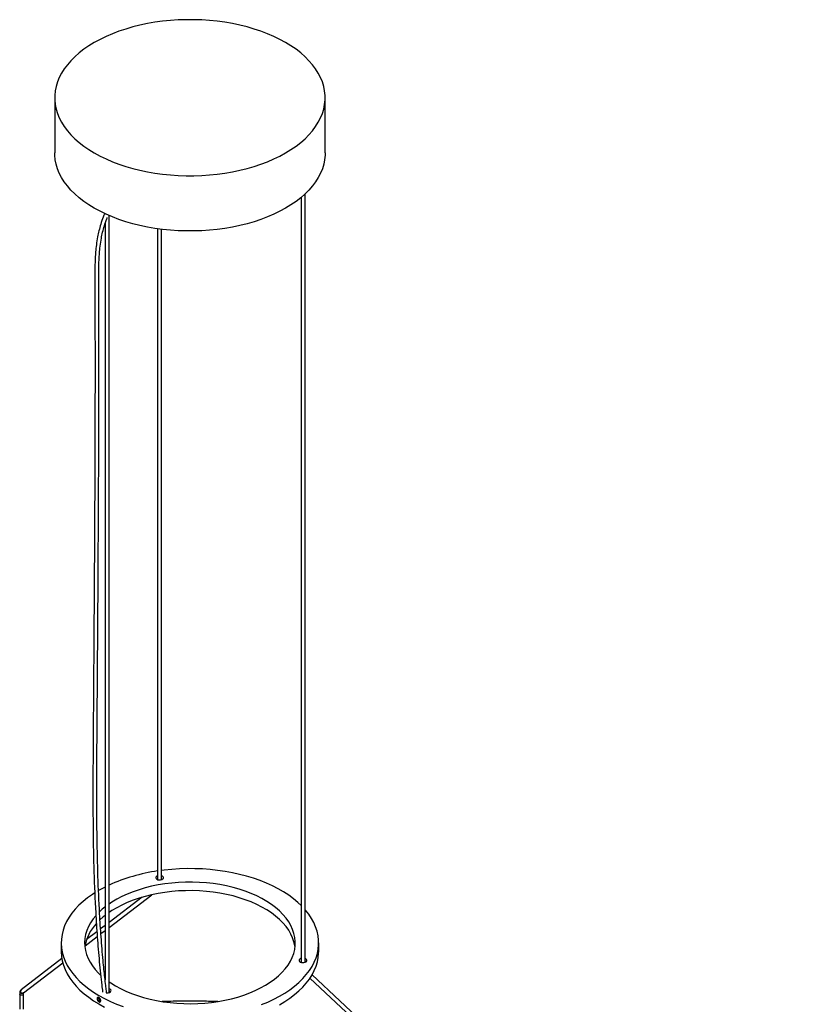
# Paper-space layout '_Isométrica' of a CAD drawing. Header units: inches. Extents: x -21.2 to 21.2, y -12.8 to 42.6.
# Tile 4 of 4: x -5.2 to 19, y 12.7 to 42.6. Entities that reach past the tile are written whole.
import ezdxf

# ---------------------------------------------------------------- set-up
doc = ezdxf.new("R2010")
doc.units = ezdxf.units.IN
doc.header["$MEASUREMENT"] = 0

psp = doc.layouts.new('_Isométrica')

# ---------------------------------------------------------------- linework, layer by layer
at = {"color": 7, "linetype": 'Continuous', "lineweight": 25}
for p, q in [((-4.094, 40.189), (-4.094, 38.516)), ((4.094, 38.516), (4.094, 40.189)), ((3.487, 14.008), (3.487, 37.276)), ((3.369, 37.172), (3.369, 14.005)), ((-2.568, 36.377), (-2.568, 13.478)), ((-2.45, 13.088), (-2.45, 36.622)), ((-0.977, 36.22), (-0.977, 16.512)), ((-0.859, 16.511), (-0.859, 36.205)), ((-2.45, 15.064), (-1.157, 16.053)), ((-1.451, 15.977), (-2.45, 15.213)), ((-2.817, 14.932), (-3.129, 14.694)), ((-2.568, 15.123), (-2.704, 15.019)), ((-2.695, 14.877), (-2.568, 14.974)), ((-3.175, 14.51), (-2.808, 14.791)), ((-3.898, 14.595), (-3.898, 14.338)), ((3.898, 14.338), (3.898, 14.595)), ((-3.879, 14.12), (-5.114, 13.175)), ((-5.043, 13.082), (-3.852, 13.993)), ((-2.578, 13.511), (-2.568, 13.504)), ((3.635, 13.526), (18.913, -0.788)), ((18.994, -0.702), (3.699, 13.628)), ((-5.154, 13.046), (-5.154, 12.584)), ((-5.036, 12.584), (-5.036, 13.046)), ((-2.776, 12.927), (-2.796, 12.898)), ((-2.761, 12.918), (-2.796, 12.898)), ((-2.796, 12.898), (-2.776, 12.847)), ((-2.779, 12.946), (-2.792, 12.938)), ((-2.736, 12.904), (-2.776, 12.927)), ((-2.725, 12.876), (-2.776, 12.847)), ((-2.776, 12.847), (-2.736, 12.824)), ((-2.716, 12.852), (-2.736, 12.904)), ((-2.736, 12.824), (-2.716, 12.852)), ((-2.72, 12.812), (-2.705, 12.82))]:
    psp.add_line(p, q, dxfattribs=at)
at = {"color": 7, "linetype": 'Continuous', "lineweight": 25, "flags": 128}
for points in [[(-2.895, 38.517), (-2.722, 38.423), (-2.54, 38.334), (-2.349, 38.252), (-2.15, 38.177), (-1.943, 38.108), (-1.73, 38.046), (-1.512, 37.992), (-1.288, 37.945), (-1.06, 37.905), (-0.828, 37.874), (-0.593, 37.85), (-0.357, 37.834), (-0.119, 37.826), (0.119, 37.826), (0.357, 37.834), (0.593, 37.85), (0.828, 37.874), (1.06, 37.905), (1.288, 37.945), (1.512, 37.992), (1.73, 38.046), (1.943, 38.108), (2.15, 38.177), (2.349, 38.252), (2.54, 38.334), (2.722, 38.423), (2.895, 38.517), (3.059, 38.617), (3.212, 38.723), (3.354, 38.833), (3.485, 38.948), (3.604, 39.067), (3.711, 39.19), (3.805, 39.316), (3.887, 39.445), (3.955, 39.577), (4.01, 39.711), (4.051, 39.846), (4.079, 39.983), (4.093, 40.12), (4.093, 40.257), (4.079, 40.395), (4.051, 40.531), (4.01, 40.667), (3.955, 40.8), (3.887, 40.932), (3.805, 41.061), (3.711, 41.188), (3.604, 41.31), (3.485, 41.429), (3.354, 41.544), (3.212, 41.655), (3.059, 41.76), (2.895, 41.86), (2.722, 41.954), (2.54, 42.043), (2.349, 42.125), (2.15, 42.2), (1.943, 42.269), (1.73, 42.331), (1.512, 42.385), (1.288, 42.432), (1.06, 42.472), (0.828, 42.503), (0.593, 42.527), (0.357, 42.543), (0.119, 42.551), (-0.119, 42.551), (-0.357, 42.543), (-0.593, 42.527), (-0.828, 42.503), (-1.06, 42.472), (-1.288, 42.432), (-1.512, 42.385), (-1.73, 42.331), (-1.943, 42.269), (-2.15, 42.2), (-2.349, 42.125), (-2.54, 42.043), (-2.722, 41.954), (-2.895, 41.86), (-3.059, 41.76), (-3.212, 41.655), (-3.354, 41.544), (-3.485, 41.429), (-3.604, 41.31), (-3.711, 41.188), (-3.805, 41.061), (-3.887, 40.932), (-3.955, 40.8), (-4.01, 40.667), (-4.051, 40.531), (-4.079, 40.395), (-4.093, 40.257), (-4.093, 40.12), (-4.079, 39.983), (-4.051, 39.846), (-4.01, 39.711), (-3.955, 39.577), (-3.887, 39.445), (-3.805, 39.316), (-3.711, 39.19), (-3.604, 39.067), (-3.485, 38.948), (-3.354, 38.833), (-3.212, 38.723), (-3.059, 38.617), (-2.895, 38.517)], [(4.094, 38.516), (4.093, 38.447), (4.079, 38.31), (4.051, 38.173), (4.01, 38.038), (3.955, 37.904), (3.887, 37.772), (3.805, 37.643), (3.711, 37.517), (3.604, 37.394), (3.485, 37.275), (3.354, 37.16), (3.212, 37.05), (3.059, 36.944), (2.895, 36.844), (2.722, 36.75), (2.54, 36.662), (2.349, 36.579), (2.15, 36.504), (1.943, 36.435), (1.73, 36.373), (1.512, 36.319), (1.288, 36.272), (1.06, 36.233), (0.828, 36.201), (0.593, 36.177), (0.357, 36.161), (0.119, 36.153), (-0.119, 36.153), (-0.357, 36.161), (-0.593, 36.177), (-0.828, 36.201), (-1.06, 36.233), (-1.288, 36.272), (-1.512, 36.319), (-1.73, 36.373), (-1.943, 36.435), (-2.15, 36.504), (-2.349, 36.579), (-2.54, 36.662), (-2.722, 36.75), (-2.895, 36.844), (-3.059, 36.944), (-3.212, 37.05), (-3.354, 37.16), (-3.485, 37.275), (-3.604, 37.394), (-3.711, 37.517), (-3.805, 37.643), (-3.887, 37.772), (-3.955, 37.904), (-4.01, 38.038), (-4.051, 38.173), (-4.079, 38.31), (-4.093, 38.447), (-4.094, 38.516)], [(3.369, 15.727), (3.269, 15.82), (3.136, 15.931), (2.992, 16.037), (2.837, 16.138), (2.672, 16.233), (2.498, 16.322), (2.314, 16.405), (2.123, 16.482), (1.924, 16.552), (1.717, 16.615), (1.505, 16.67), (1.287, 16.719), (1.065, 16.759), (0.839, 16.792), (0.61, 16.817), (0.378, 16.834), (0.146, 16.843), (-0.087, 16.844), (-0.32, 16.837), (-0.552, 16.822), (-0.782, 16.799), (-0.859, 16.79)], [(-2.255, 13.293), (-2.101, 13.21), (-1.938, 13.133), (-1.766, 13.062), (-1.587, 12.998), (-1.401, 12.941), (-1.208, 12.891), (-1.01, 12.849), (-0.808, 12.814), (-0.603, 12.787), (-0.394, 12.768), (-0.184, 12.757), (0.026, 12.754), (0.237, 12.759), (0.447, 12.772), (0.654, 12.793), (0.859, 12.822), (1.06, 12.859), (1.257, 12.903), (1.448, 12.955), (1.632, 13.013), (1.81, 13.079), (1.979, 13.151), (2.14, 13.23), (2.292, 13.315), (2.433, 13.405), (2.564, 13.501), (2.684, 13.601), (2.792, 13.705), (2.888, 13.814), (2.971, 13.926), (3.041, 14.04), (3.098, 14.158), (3.141, 14.277), (3.171, 14.397), (3.186, 14.519), (3.188, 14.641), (3.176, 14.762), (3.15, 14.883), (3.11, 15.002), (3.056, 15.12), (2.99, 15.236), (2.91, 15.348), (2.817, 15.458), (2.712, 15.563), (2.595, 15.665), (2.467, 15.761), (2.328, 15.853), (2.179, 15.939), (2.021, 16.019), (1.853, 16.093), (1.677, 16.161), (1.495, 16.221), (1.305, 16.275), (1.11, 16.321), (0.91, 16.359), (0.706, 16.39), (0.499, 16.413), (0.29, 16.428), (0.079, 16.435), (-0.132, 16.434), (-0.342, 16.425), (-0.551, 16.408), (-0.757, 16.383), (-0.96, 16.35), (-1.159, 16.31), (-1.353, 16.262), (-1.541, 16.207), (-1.722, 16.144), (-1.896, 16.075), (-2.061, 16), (-2.217, 15.918), (-2.364, 15.83), (-2.45, 15.773)], [(-0.977, 16.629), (-0.985, 16.627), (-1.014, 16.61), (-1.031, 16.588), (-1.035, 16.565), (-1.024, 16.542), (-1.001, 16.522)], [(-1.001, 16.522), (-0.967, 16.509), (-0.927, 16.503), (-0.887, 16.505), (-0.849, 16.515), (-0.82, 16.532), (-0.803, 16.553), (-0.799, 16.577), (-0.81, 16.599), (-0.834, 16.619), (-0.859, 16.63)], [(-2.879, 16.111), (-2.954, 16.063), (-3.101, 15.958), (-3.237, 15.848), (-3.361, 15.734), (-3.473, 15.616), (-3.572, 15.495), (-3.659, 15.37), (-3.733, 15.242), (-3.793, 15.112), (-3.84, 14.98), (-3.873, 14.847), (-3.892, 14.713), (-3.898, 14.578), (-3.889, 14.444), (-3.866, 14.31), (-3.83, 14.177), (-3.779, 14.045), (-3.716, 13.916), (-3.639, 13.789), (-3.549, 13.664), (-3.446, 13.543), (-3.331, 13.426), (-3.204, 13.313), (-3.065, 13.205), (-2.916, 13.102), (-2.756, 13.004)], [(-2.568, 16.287), (-2.63, 16.256), (-2.769, 16.179)], [(3.181, 14.466), (3.176, 14.505), (3.15, 14.626), (3.11, 14.745), (3.056, 14.863), (2.99, 14.978), (2.91, 15.091), (2.817, 15.2), (2.712, 15.306), (2.595, 15.407), (2.467, 15.504), (2.328, 15.596), (2.179, 15.682), (2.021, 15.762), (1.853, 15.836), (1.677, 15.903), (1.495, 15.964), (1.305, 16.017), (1.11, 16.064), (0.91, 16.102), (0.706, 16.133), (0.499, 16.156), (0.29, 16.171), (0.079, 16.178), (-0.132, 16.177), (-0.342, 16.168), (-0.551, 16.151), (-0.757, 16.126), (-0.96, 16.093), (-1.159, 16.053), (-1.353, 16.005), (-1.541, 15.949), (-1.722, 15.887), (-1.896, 15.818), (-2.061, 15.742), (-2.217, 15.661), (-2.364, 15.573), (-2.45, 15.516)], [(2.171, 12.726), (2.361, 12.805), (2.542, 12.889), (2.715, 12.98), (2.877, 13.077), (3.029, 13.179), (3.17, 13.286), (3.3, 13.398), (3.418, 13.514), (3.524, 13.634), (3.617, 13.757), (3.698, 13.884), (3.765, 14.013), (3.818, 14.144), (3.858, 14.276), (3.884, 14.41), (3.897, 14.544), (3.895, 14.679), (3.879, 14.813), (3.85, 14.947), (3.806, 15.079), (3.749, 15.21), (3.679, 15.338), (3.595, 15.464), (3.499, 15.586), (3.487, 15.601)], [(-2.853, 15.417), (-2.931, 15.32), (-3.008, 15.207), (-3.071, 15.091), (-3.121, 14.973), (-3.158, 14.853), (-3.18, 14.732), (-3.189, 14.61), (-3.184, 14.488), (-3.164, 14.367), (-3.131, 14.247), (-3.085, 14.128), (-3.025, 14.012), (-2.951, 13.897), (-2.865, 13.786), (-2.766, 13.679), (-2.704, 13.619)], [(-2.568, 15.429), (-2.626, 15.383), (-2.727, 15.292)], [(-3.898, 14.338), (-3.898, 14.321), (-3.889, 14.186), (-3.866, 14.052), (-3.83, 13.919), (-3.779, 13.788), (-3.716, 13.658), (-3.639, 13.531), (-3.549, 13.407), (-3.446, 13.286), (-3.331, 13.169), (-3.204, 13.056), (-3.065, 12.948), (-2.916, 12.845), (-2.756, 12.747)], [(2.715, 12.723), (2.877, 12.82), (3.029, 12.922), (3.17, 13.029), (3.3, 13.141), (3.418, 13.257), (3.524, 13.377), (3.617, 13.5), (3.698, 13.626), (3.765, 13.755), (3.818, 13.886), (3.858, 14.019), (3.884, 14.153), (3.897, 14.287), (3.898, 14.338)], [(3.369, 14.126), (3.355, 14.121), (3.326, 14.105), (3.308, 14.083), (3.305, 14.06), (3.316, 14.037), (3.339, 14.017)], [(3.339, 14.017), (3.373, 14.004), (3.412, 13.998), (3.453, 14), (3.49, 14.01), (3.519, 14.026), (3.537, 14.048), (3.54, 14.071), (3.53, 14.094), (3.506, 14.114), (3.487, 14.123)], [(-2.537, 13.083), (-2.516, 13.081), (-2.475, 13.083), (-2.438, 13.093), (-2.409, 13.109), (-2.391, 13.131), (-2.388, 13.154), (-2.398, 13.177), (-2.422, 13.197), (-2.45, 13.209)], [(-2.45, 13.417), (-2.399, 13.382), (-2.255, 13.293)], [(-5.08, 13.013), (-5.103, 13.012), (-5.124, 13.016), (-5.142, 13.025), (-5.152, 13.037), (-5.154, 13.046)], [(-5.036, 13.045), (-5.036, 13.041), (-5.044, 13.029), (-5.059, 13.019), (-5.08, 13.013)], [(-5.043, 13.082), (-5.047, 13.079), (-5.068, 13.071)], [(-2.705, 12.846), (-2.708, 12.871), (-2.72, 12.896), (-2.736, 12.919), (-2.756, 12.935), (-2.776, 12.942), (-2.792, 12.938), (-2.804, 12.925), (-2.808, 12.905), (-2.804, 12.88), (-2.792, 12.854), (-2.776, 12.832), (-2.756, 12.816), (-2.736, 12.809), (-2.72, 12.812), (-2.708, 12.825), (-2.705, 12.846)], [(-2.756, 13.004), (-2.586, 12.912), (-2.407, 12.825), (-2.22, 12.745), (-2.024, 12.672)], [(-2.756, 12.747), (-2.586, 12.654)]]:
    psp.add_lwpolyline(points, dxfattribs=at)
at = {"color": 7, "linetype": 'Continuous', "lineweight": 25}
for centre, radius, start, end in [((-0.213, 11.399), 5.428, 98.093, 114.3359), ((-1.242, 13.988), 2.155, 127.9968, 134.0855), ((-1.874, 14.274), 1.321, 136.8462, 171.6208), ((-5.077, 13.129), 0.0592, 128.7783, 278.9034)]:
    psp.add_arc(centre, radius, start, end, dxfattribs=at)
for points, knots in [([(-2.579, 36.683), (-2.595, 36.646), (-2.641, 36.539), (-2.701, 36.363), (-2.756, 36.164), (-2.8, 35.954), (-2.833, 35.74), (-2.855, 35.528), (-2.867, 35.346), (-2.874, 35.185), (-2.878, 35.032), (-2.879, 34.877), (-2.879, 34.624), (-2.877, 34.267), (-2.876, 33.689), (-2.874, 32.998), (-2.873, 31.53), (-2.878, 28.667), (-2.896, 25.636), (-2.914, 23.112), (-2.923, 21.833), (-2.932, 20.554), (-2.939, 19.276), (-2.935, 18.004), (-2.911, 16.744), (-2.871, 15.792), (-2.832, 15.139), (-2.807, 14.772), (-2.778, 14.399), (-2.744, 14.026), (-2.708, 13.665), (-2.674, 13.359), (-2.652, 13.178), (-2.643, 13.106)], [0, 0, 0, 0, 0.0041989, 0.0122777, 0.0198551, 0.0269667, 0.0365277, 0.0450315, 0.0524017, 0.0587311, 0.0650528, 0.0715515, 0.0782095, 0.0971922, 0.1169994, 0.1517391, 0.1851809, 0.3036121, 0.5150726, 0.5690146, 0.622957, 0.6769077, 0.7308808, 0.7848561, 0.8388223, 0.892778, 0.908662, 0.9248623, 0.9414171, 0.9583371, 0.97494, 0.990159, 1, 1, 1, 1]), ([(-2.522, 13.082), (-2.524, 13.103), (-2.533, 13.179), (-2.552, 13.332), (-2.577, 13.549), (-2.603, 13.799), (-2.643, 14.209), (-2.69, 14.77), (-2.745, 15.621), (-2.788, 16.618), (-2.813, 17.774), (-2.821, 18.942), (-2.817, 20.115), (-2.801, 22.439), (-2.774, 26.121), (-2.757, 29.698), (-2.755, 32.024), (-2.756, 32.91), (-2.758, 33.661), (-2.759, 34.268), (-2.762, 34.712), (-2.76, 35.053), (-2.751, 35.307), (-2.74, 35.488), (-2.719, 35.698), (-2.688, 35.911), (-2.645, 36.118), (-2.592, 36.313), (-2.543, 36.464), (-2.507, 36.548), (-2.501, 36.564)], [0, 0, 0, 0, 0.002786, 0.010392, 0.021012, 0.032375, 0.044447, 0.076609, 0.10757, 0.15734, 0.20712, 0.256908, 0.306697, 0.356474, 0.55194, 0.774064, 0.811091, 0.848319, 0.887077, 0.906884, 0.925927, 0.943876, 0.950309, 0.957647, 0.966202, 0.975867, 0.982878, 0.990332, 0.998256, 1, 1, 1, 1]), ([(-5.114, 13.175), (-5.121, 13.168), (-5.134, 13.155), (-5.144, 13.132), (-5.151, 13.105), (-5.154, 13.075), (-5.154, 13.053), (-5.154, 13.046)], [0, 0, 0, 0, 0.196428, 0.359469, 0.584396, 0.870243, 1, 1, 1, 1]), ([(-2.422, 13.132), (-2.428, 13.135), (-2.437, 13.139), (-2.447, 13.138), (-2.45, 13.137)], [0, 0, 0, 0, 0.6523807, 1, 1, 1, 1]), ([(-2.405, 13.115), (-2.406, 13.116), (-2.41, 13.125), (-2.416, 13.129), (-2.422, 13.132)], [0, 0, 0, 0, 0.1792883, 1, 1, 1, 1]), ([(-5.036, 13.046), (-5.036, 13.052), (-5.036, 13.067), (-5.034, 13.085), (-5.031, 13.095), (-5.032, 13.094), (-5.032, 13.094)], [0, 0, 0, 0, 0.226656, 0.584899, 0.885722, 1, 1, 1, 1]), ([(-2.7, 12.843), (-2.7, 12.839), (-2.7, 12.835), (-2.702, 12.828), (-2.703, 12.824), (-2.706, 12.818), (-2.707, 12.815), (-2.711, 12.811), (-2.714, 12.809), (-2.722, 12.804), (-2.728, 12.803), (-2.741, 12.804), (-2.749, 12.807), (-2.76, 12.813), (-2.763, 12.816), (-2.77, 12.821), (-2.774, 12.825), (-2.781, 12.832), (-2.784, 12.836), (-2.79, 12.844), (-2.793, 12.848), (-2.798, 12.857), (-2.8, 12.862), (-2.804, 12.871), (-2.806, 12.876), (-2.808, 12.885), (-2.809, 12.89), (-2.811, 12.899), (-2.811, 12.904), (-2.811, 12.912), (-2.811, 12.916), (-2.809, 12.923), (-2.808, 12.927), (-2.804, 12.936), (-2.8, 12.941), (-2.793, 12.945), (-2.79, 12.946), (-2.784, 12.947), (-2.781, 12.947), (-2.774, 12.947), (-2.77, 12.946), (-2.763, 12.943), (-2.76, 12.942), (-2.752, 12.937), (-2.749, 12.935), (-2.742, 12.929), (-2.738, 12.926), (-2.731, 12.919), (-2.728, 12.915), (-2.722, 12.907), (-2.719, 12.903), (-2.714, 12.894), (-2.711, 12.889), (-2.707, 12.88), (-2.706, 12.875), (-2.701, 12.861), (-2.7, 12.852), (-2.7, 12.843)], [0, 0, 0, 0, 0.03125, 0.03125, 0.0625, 0.0625, 0.09375, 0.09375, 0.125, 0.125, 0.1875, 0.1875, 0.25, 0.25, 0.28125, 0.28125, 0.3125, 0.3125, 0.34375, 0.34375, 0.375, 0.375, 0.40625, 0.40625, 0.4375, 0.4375, 0.46875, 0.46875, 0.5, 0.5, 0.53125, 0.53125, 0.5625, 0.5625, 0.625, 0.625, 0.65625, 0.65625, 0.6875, 0.6875, 0.71875, 0.71875, 0.75, 0.75, 0.78125, 0.78125, 0.8125, 0.8125, 0.84375, 0.84375, 0.875, 0.875, 0.90625, 0.90625, 0.9375, 0.9375, 1, 1, 1, 1]), ([(0.844, 12.82), (0.834, 12.82), (0.655, 12.825), (0.308, 12.829), (-0.197, 12.83), (-0.579, 12.827), (-0.793, 12.821), (-0.838, 12.819)], [0, 0, 0, 0, 0.018282, 0.31852, 0.618757, 0.918994, 1, 1, 1, 1])]:
    psp.add_open_spline(points, degree=3, knots=knots, dxfattribs=at)

doc.saveas('drawing.dxf')
